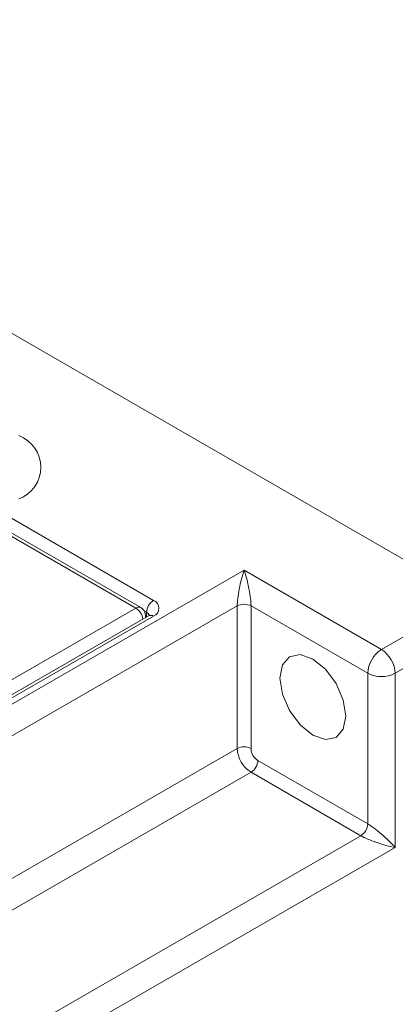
# Model space of a CAD drawing. Header units: millimetres. Extents: x -420 to 420, y -297 to 297.
# Tile 201 of 203: x 321 to 340, y 212 to 262. Entities that reach past the tile are written whole.
import ezdxf

# ---------------------------------------------------------------- set-up
doc = ezdxf.new("R2010")
doc.units = ezdxf.units.MM
doc.header["$MEASUREMENT"] = 0
doc.layers.add('layer 1', color=7, linetype='Continuous')

msp = doc.modelspace()

# ---------------------------------------------------------------- linework, layer by layer
at = {"layer": 'layer 1', "lineweight": 9}
for points in [[(344.0438, 232.5659), (344.0438, 232.5659), (292.424, 262.3653), (292.424, 262.3653)], [(327.0543, 232.0687), (327.0543, 232.0687), (317.9653, 237.3156), (317.9653, 237.3156)], [(326.8043, 232.0439), (326.8043, 232.0439), (317.9653, 237.1466), (317.9653, 237.1466)], [(319.7189, 237.0562), (319.7189, 237.0562), (327.7093, 232.4433), (327.7093, 232.4433)], [(269.8796, 197.9161), (269.8796, 197.9161), (332.3764, 233.9946), (332.3764, 233.9946)], [(332.3764, 233.9946), (332.3764, 233.9946), (339.4475, 229.9125), (339.4475, 229.9125)], [(332.3764, 233.9946), (332.3764, 233.9946), (332.3764, 233.9946), (332.3764, 233.9946)], [(332.3764, 233.9946), (332.3764, 233.9946), (332.3764, 233.9946), (332.3764, 233.9946)], [(332.1264, 233.0337), (332.1264, 233.0337), (332.1264, 233.0337), (332.1264, 233.0337)], [(332.6264, 233.0337), (332.6264, 233.0337), (332.6264, 233.0337), (332.6264, 233.0337)], [(327.7093, 232.4433), (327.4991, 232.3089), (327.3671, 232.0805), (327.3559, 231.8309)], [(339.4475, 229.9125), (339.4475, 229.9125), (344.0438, 232.5659), (344.0438, 232.5659)], [(332.0228, 232.1575), (332.0228, 232.1575), (270.5868, 196.6913), (270.5868, 196.6913)], [(274.4773, 201.8363), (274.4773, 201.8363), (326.8043, 232.0439), (326.8043, 232.0439)], [(327.0543, 232.0687), (326.9725, 232.1055), (326.8773, 232.0961), (326.8043, 232.0439)], [(327.1557, 231.4765), (327.1299, 231.7089), (327.0007, 231.9173), (326.8043, 232.0439)], [(327.3043, 231.6357), (327.3043, 231.8143), (327.2089, 231.9793), (327.0543, 232.0687)], [(327.3559, 231.8309), (327.3559, 231.8309), (327.2243, 231.9069), (327.2243, 231.9069)], [(332.73, 232.1575), (332.5082, 232.2723), (332.2446, 232.2723), (332.0228, 232.1575)], [(332.0228, 224.8086), (332.0228, 224.8086), (332.0228, 232.1575), (332.0228, 232.1575)], [(332.0228, 232.1575), (332.0228, 232.1575), (332.0228, 232.1575), (332.0228, 232.1575)], [(338.7405, 228.6877), (338.7405, 228.6877), (332.73, 232.1575), (332.73, 232.1575)], [(332.73, 232.1575), (332.73, 232.1575), (332.73, 232.1575), (332.73, 232.1575)], [(332.73, 232.1575), (332.73, 232.1575), (332.73, 224.8086), (332.73, 224.8086)], [(327.4593, 231.6517), (327.4593, 231.6517), (274.8497, 201.2807), (274.8497, 201.2807)], [(327.7093, 231.6269), (327.7093, 231.6269), (275.0997, 201.2559), (275.0997, 201.2559)], [(327.3043, 231.5621), (327.3043, 231.5621), (327.3043, 231.6357), (327.3043, 231.6357)], [(327.4963, 231.6713), (327.4731, 231.7415), (327.4225, 231.7991), (327.3559, 231.8309)], [(327.3559, 231.5919), (327.3559, 231.5919), (327.3559, 231.8309), (327.3559, 231.8309)], [(327.7093, 231.6269), (327.6365, 231.6793), (327.5411, 231.6887), (327.4593, 231.6517)], [(344.751, 231.3411), (344.751, 231.3411), (340.1547, 228.6877), (340.1547, 228.6877)], [(339.4475, 229.9125), (339.0269, 229.6433), (338.7631, 229.1867), (338.7405, 228.6877)], [(340.1547, 228.6877), (340.1319, 229.1867), (339.8683, 229.6433), (339.4475, 229.9125)], [(338.7405, 228.6877), (339.1839, 228.4581), (339.7113, 228.4581), (340.1547, 228.6877)], [(338.7405, 220.9305), (338.7405, 220.9305), (338.7405, 228.6877), (338.7405, 228.6877)], [(340.1547, 228.6877), (340.1547, 228.6877), (340.1547, 219.7057), (340.1547, 219.7057)], [(248.5826, 176.6395), (248.5826, 176.6395), (332.0228, 224.8086), (332.0228, 224.8086)], [(332.73, 224.8086), (332.5082, 224.9234), (332.2446, 224.9234), (332.0228, 224.8086)], [(332.0228, 224.8086), (332.0456, 224.3096), (332.3092, 223.8528), (332.73, 223.5838)], [(332.73, 224.8086), (332.7412, 224.559), (332.8732, 224.3308), (333.0834, 224.1962)], [(332.73, 223.5838), (332.9402, 223.7184), (333.0722, 223.9468), (333.0834, 224.1962)], [(333.0834, 224.1962), (333.0834, 224.1962), (338.7405, 220.9305), (338.7405, 220.9305)], [(332.73, 223.5838), (332.73, 223.5838), (249.2898, 175.4146), (249.2898, 175.4146)], [(338.3869, 220.3181), (338.3869, 220.3181), (332.73, 223.5838), (332.73, 223.5838)], [(338.3869, 220.3181), (338.5973, 220.4525), (338.7291, 220.6809), (338.7405, 220.9305)], [(338.7405, 220.9305), (338.7405, 220.9305), (338.7405, 220.9303), (338.7405, 220.9303)], [(254.9467, 172.149), (254.9467, 172.149), (338.3869, 220.3181), (338.3869, 220.3181)], [(338.3869, 220.3181), (338.3869, 220.3181), (338.3869, 220.3179), (338.3869, 220.3179)], [(339.4475, 220.4025), (339.4475, 220.4025), (339.4475, 220.4025), (339.4475, 220.4025)], [(340.1547, 219.7057), (340.1547, 219.7057), (255.6537, 170.9244), (255.6537, 170.9244)], [(339.1975, 219.9695), (339.1975, 219.9695), (339.1975, 219.9695), (339.1975, 219.9695)], [(340.1547, 219.7057), (340.1547, 219.7057), (340.1547, 219.7055), (340.1547, 219.7055)], [(340.1547, 219.7057), (340.1547, 219.7057), (340.1547, 219.7055), (340.1547, 219.7055)]]:
    msp.add_open_spline(points, degree=3, dxfattribs=at)
for points, knots in [([(320.7795, 237.6684), (321.4578, 237.9258), (321.9064, 238.5758), (321.9064, 239.3013), (321.9064, 239.3013), (321.9064, 240.0269), (321.4578, 240.6767), (320.7795, 240.9343)], [0, 0, 0, 0, 0.3333333, 0.3333333, 0.3333333, 0.3333333, 1, 1, 1, 1]), ([(332.3764, 233.9946), (332.2826, 233.724), (332.1926, 233.3783), (332.1264, 233.0337), (332.1264, 233.0337), (332.06, 232.6893), (332.0228, 232.3741), (332.0228, 232.1575)], [0, 0, 0, 0, 0.3333333, 0.3333333, 0.3333333, 0.3333333, 1, 1, 1, 1]), ([(332.3764, 233.9946), (332.2826, 233.724), (332.1926, 233.3783), (332.1264, 233.0337), (332.1264, 233.0337), (332.06, 232.6893), (332.0228, 232.3741), (332.0228, 232.1575)], [0, 0, 0, 0, 0.3333333, 0.3333333, 0.3333333, 0.3333333, 1, 1, 1, 1]), ([(332.3764, 233.9946), (332.2826, 233.724), (332.1926, 233.3783), (332.1264, 233.0337), (332.1264, 233.0337), (332.06, 232.6893), (332.0228, 232.3741), (332.0228, 232.1575)], [0, 0, 0, 0, 0.3333333, 0.3333333, 0.3333333, 0.3333333, 1, 1, 1, 1]), ([(332.3764, 233.9946), (332.2826, 233.724), (332.1926, 233.3783), (332.1264, 233.0337), (332.1264, 233.0337), (332.06, 232.6893), (332.0228, 232.3741), (332.0228, 232.1575)], [0, 0, 0, 0, 0.3333333, 0.3333333, 0.3333333, 0.3333333, 1, 1, 1, 1]), ([(332.3764, 233.9946), (332.2826, 233.724), (332.1926, 233.3783), (332.1264, 233.0337), (332.1264, 233.0337), (332.06, 232.6893), (332.0228, 232.3741), (332.0228, 232.1575)], [0, 0, 0, 0, 0.3333333, 0.3333333, 0.3333333, 0.3333333, 1, 1, 1, 1]), ([(332.3764, 233.9946), (332.2826, 233.724), (332.1926, 233.3783), (332.1264, 233.0337), (332.1264, 233.0337), (332.06, 232.6893), (332.0228, 232.3741), (332.0228, 232.1575)], [0, 0, 0, 0, 0.3333333, 0.3333333, 0.3333333, 0.3333333, 1, 1, 1, 1]), ([(332.3764, 233.9946), (332.2826, 233.724), (332.1926, 233.3783), (332.1264, 233.0337), (332.1264, 233.0337), (332.06, 232.6893), (332.0228, 232.3741), (332.0228, 232.1575)], [0, 0, 0, 0, 0.3333333, 0.3333333, 0.3333333, 0.3333333, 1, 1, 1, 1]), ([(332.3764, 233.9946), (332.2826, 233.724), (332.1926, 233.3783), (332.1264, 233.0337), (332.1264, 233.0337), (332.06, 232.6893), (332.0228, 232.3741), (332.0228, 232.1575)], [0, 0, 0, 0, 0.3333333, 0.3333333, 0.3333333, 0.3333333, 1, 1, 1, 1]), ([(332.3764, 233.9946), (332.2826, 233.724), (332.1926, 233.3783), (332.1264, 233.0337), (332.1264, 233.0337), (332.06, 232.6893), (332.0228, 232.3741), (332.0228, 232.1575)], [0, 0, 0, 0, 0.3333333, 0.3333333, 0.3333333, 0.3333333, 1, 1, 1, 1]), ([(332.3764, 233.9946), (332.2826, 233.724), (332.1926, 233.3783), (332.1264, 233.0337), (332.1264, 233.0337), (332.06, 232.6893), (332.0228, 232.3741), (332.0228, 232.1575)], [0, 0, 0, 0, 0.3333333, 0.3333333, 0.3333333, 0.3333333, 1, 1, 1, 1]), ([(332.3764, 233.9946), (332.2826, 233.724), (332.1926, 233.3783), (332.1264, 233.0337), (332.1264, 233.0337), (332.06, 232.6893), (332.0228, 232.3741), (332.0228, 232.1575)], [0, 0, 0, 0, 0.3333333, 0.3333333, 0.3333333, 0.3333333, 1, 1, 1, 1]), ([(332.3764, 233.9946), (332.2826, 233.724), (332.1926, 233.3783), (332.1264, 233.0337), (332.1264, 233.0337), (332.06, 232.6893), (332.0228, 232.3741), (332.0228, 232.1575)], [0, 0, 0, 0, 0.3333333, 0.3333333, 0.3333333, 0.3333333, 1, 1, 1, 1]), ([(332.3764, 233.9946), (332.2826, 233.724), (332.1926, 233.3783), (332.1264, 233.0337), (332.1264, 233.0337), (332.06, 232.6893), (332.0228, 232.3741), (332.0228, 232.1575)], [0, 0, 0, 0, 0.3333333, 0.3333333, 0.3333333, 0.3333333, 1, 1, 1, 1]), ([(332.3764, 233.9946), (332.2826, 233.724), (332.1926, 233.3783), (332.1264, 233.0337), (332.1264, 233.0337), (332.06, 232.6893), (332.0228, 232.3741), (332.0228, 232.1575)], [0, 0, 0, 0, 0.3333333, 0.3333333, 0.3333333, 0.3333333, 1, 1, 1, 1]), ([(332.3764, 233.9946), (332.2826, 233.724), (332.1926, 233.3783), (332.1264, 233.0337), (332.1264, 233.0337), (332.06, 232.6893), (332.0228, 232.3741), (332.0228, 232.1575)], [0, 0, 0, 0, 0.3333333, 0.3333333, 0.3333333, 0.3333333, 1, 1, 1, 1]), ([(332.3764, 233.9946), (332.2826, 233.724), (332.1926, 233.3783), (332.1264, 233.0337), (332.1264, 233.0337), (332.06, 232.6893), (332.0228, 232.3739), (332.0228, 232.1575)], [0, 0, 0, 0, 0.3333333, 0.3333333, 0.3333333, 0.3333333, 1, 1, 1, 1]), ([(332.3764, 233.9946), (332.2826, 233.724), (332.1926, 233.3783), (332.1264, 233.0337), (332.1264, 233.0337), (332.06, 232.6893), (332.0228, 232.3739), (332.0228, 232.1575)], [0, 0, 0, 0, 0.3333333, 0.3333333, 0.3333333, 0.3333333, 1, 1, 1, 1]), ([(332.3764, 233.9946), (332.2826, 233.724), (332.1926, 233.3783), (332.1264, 233.0337), (332.1264, 233.0337), (332.06, 232.6891), (332.0228, 232.3739), (332.0228, 232.1575)], [0, 0, 0, 0, 0.3333333, 0.3333333, 0.3333333, 0.3333333, 1, 1, 1, 1]), ([(332.3764, 233.9946), (332.2826, 233.724), (332.1926, 233.3783), (332.1264, 233.0337), (332.1264, 233.0337), (332.06, 232.6891), (332.0228, 232.3739), (332.0228, 232.1575)], [0, 0, 0, 0, 0.3333333, 0.3333333, 0.3333333, 0.3333333, 1, 1, 1, 1]), ([(332.3764, 233.9946), (332.2826, 233.724), (332.1926, 233.3783), (332.1264, 233.0337), (332.1264, 233.0337), (332.06, 232.6891), (332.0228, 232.3739), (332.0228, 232.1575)], [0, 0, 0, 0, 0.3333333, 0.3333333, 0.3333333, 0.3333333, 1, 1, 1, 1]), ([(332.3764, 233.9946), (332.2826, 233.724), (332.1926, 233.3783), (332.1264, 233.0337), (332.1264, 233.0337), (332.06, 232.6891), (332.0228, 232.3739), (332.0228, 232.1575)], [0, 0, 0, 0, 0.3333333, 0.3333333, 0.3333333, 0.3333333, 1, 1, 1, 1]), ([(332.73, 232.1575), (332.73, 232.3741), (332.6926, 232.6893), (332.6264, 233.0337), (332.6264, 233.0337), (332.56, 233.3783), (332.4702, 233.724), (332.3764, 233.9946)], [0, 0, 0, 0, 0.3333333, 0.3333333, 0.3333333, 0.3333333, 1, 1, 1, 1]), ([(332.73, 232.1575), (332.73, 232.3741), (332.6926, 232.6893), (332.6264, 233.0337), (332.6264, 233.0337), (332.56, 233.3783), (332.4702, 233.724), (332.3764, 233.9946)], [0, 0, 0, 0, 0.3333333, 0.3333333, 0.3333333, 0.3333333, 1, 1, 1, 1]), ([(332.73, 232.1575), (332.73, 232.3741), (332.6926, 232.6893), (332.6264, 233.0337), (332.6264, 233.0337), (332.56, 233.3783), (332.4702, 233.724), (332.3764, 233.9946)], [0, 0, 0, 0, 0.3333333, 0.3333333, 0.3333333, 0.3333333, 1, 1, 1, 1]), ([(332.73, 232.1575), (332.73, 232.3741), (332.6926, 232.6893), (332.6264, 233.0337), (332.6264, 233.0337), (332.56, 233.3783), (332.4702, 233.724), (332.3764, 233.9946)], [0, 0, 0, 0, 0.3333333, 0.3333333, 0.3333333, 0.3333333, 1, 1, 1, 1]), ([(332.73, 232.1575), (332.73, 232.3741), (332.6926, 232.6893), (332.6264, 233.0337), (332.6264, 233.0337), (332.56, 233.3783), (332.4702, 233.724), (332.3764, 233.9946)], [0, 0, 0, 0, 0.3333333, 0.3333333, 0.3333333, 0.3333333, 1, 1, 1, 1]), ([(332.73, 232.1575), (332.73, 232.3741), (332.6926, 232.6893), (332.6264, 233.0337), (332.6264, 233.0337), (332.56, 233.3783), (332.4702, 233.724), (332.3764, 233.9946)], [0, 0, 0, 0, 0.3333333, 0.3333333, 0.3333333, 0.3333333, 1, 1, 1, 1]), ([(332.73, 232.1575), (332.73, 232.3741), (332.6926, 232.6893), (332.6264, 233.0337), (332.6264, 233.0337), (332.56, 233.3783), (332.4702, 233.724), (332.3764, 233.9946)], [0, 0, 0, 0, 0.3333333, 0.3333333, 0.3333333, 0.3333333, 1, 1, 1, 1]), ([(332.73, 232.1575), (332.73, 232.3741), (332.6926, 232.6893), (332.6264, 233.0337), (332.6264, 233.0337), (332.56, 233.3783), (332.4702, 233.724), (332.3764, 233.9946)], [0, 0, 0, 0, 0.3333333, 0.3333333, 0.3333333, 0.3333333, 1, 1, 1, 1]), ([(332.73, 232.1575), (332.73, 232.3741), (332.6926, 232.6893), (332.6264, 233.0337), (332.6264, 233.0337), (332.56, 233.3783), (332.4702, 233.724), (332.3764, 233.9946)], [0, 0, 0, 0, 0.3333333, 0.3333333, 0.3333333, 0.3333333, 1, 1, 1, 1]), ([(332.73, 232.1575), (332.73, 232.3741), (332.6926, 232.6893), (332.6264, 233.0337), (332.6264, 233.0337), (332.56, 233.3783), (332.4702, 233.724), (332.3764, 233.9946)], [0, 0, 0, 0, 0.3333333, 0.3333333, 0.3333333, 0.3333333, 1, 1, 1, 1]), ([(332.73, 232.1575), (332.73, 232.3741), (332.6926, 232.6893), (332.6264, 233.0337), (332.6264, 233.0337), (332.56, 233.3783), (332.4702, 233.724), (332.3764, 233.9946)], [0, 0, 0, 0, 0.3333333, 0.3333333, 0.3333333, 0.3333333, 1, 1, 1, 1]), ([(332.73, 232.1575), (332.73, 232.3741), (332.6926, 232.6893), (332.6264, 233.0337), (332.6264, 233.0337), (332.56, 233.3783), (332.4702, 233.724), (332.3764, 233.9946)], [0, 0, 0, 0, 0.3333333, 0.3333333, 0.3333333, 0.3333333, 1, 1, 1, 1]), ([(332.73, 232.1575), (332.73, 232.3741), (332.6926, 232.6893), (332.6264, 233.0337), (332.6264, 233.0337), (332.56, 233.3783), (332.4702, 233.724), (332.3764, 233.9946)], [0, 0, 0, 0, 0.3333333, 0.3333333, 0.3333333, 0.3333333, 1, 1, 1, 1]), ([(332.73, 232.1575), (332.73, 232.3741), (332.6926, 232.6893), (332.6264, 233.0337), (332.6264, 233.0337), (332.56, 233.3783), (332.4702, 233.724), (332.3764, 233.9946)], [0, 0, 0, 0, 0.3333333, 0.3333333, 0.3333333, 0.3333333, 1, 1, 1, 1]), ([(332.73, 232.1575), (332.73, 232.3741), (332.6926, 232.6893), (332.6264, 233.0337), (332.6264, 233.0337), (332.56, 233.3783), (332.4702, 233.724), (332.3764, 233.9946)], [0, 0, 0, 0, 0.3333333, 0.3333333, 0.3333333, 0.3333333, 1, 1, 1, 1]), ([(332.73, 232.1575), (332.73, 232.3739), (332.6926, 232.6893), (332.6264, 233.0337), (332.6264, 233.0337), (332.56, 233.3783), (332.4702, 233.724), (332.3764, 233.9946)], [0, 0, 0, 0, 0.3333333, 0.3333333, 0.3333333, 0.3333333, 1, 1, 1, 1]), ([(332.73, 232.1575), (332.73, 232.3739), (332.6926, 232.6893), (332.6264, 233.0337), (332.6264, 233.0337), (332.56, 233.3783), (332.4702, 233.724), (332.3764, 233.9946)], [0, 0, 0, 0, 0.3333333, 0.3333333, 0.3333333, 0.3333333, 1, 1, 1, 1]), ([(332.73, 232.1575), (332.73, 232.3739), (332.6926, 232.6891), (332.6264, 233.0337), (332.6264, 233.0337), (332.56, 233.3783), (332.4702, 233.724), (332.3764, 233.9946)], [0, 0, 0, 0, 0.3333333, 0.3333333, 0.3333333, 0.3333333, 1, 1, 1, 1]), ([(332.73, 232.1575), (332.73, 232.3739), (332.6926, 232.6891), (332.6264, 233.0337), (332.6264, 233.0337), (332.56, 233.3783), (332.4702, 233.724), (332.3764, 233.9946)], [0, 0, 0, 0, 0.3333333, 0.3333333, 0.3333333, 0.3333333, 1, 1, 1, 1]), ([(332.73, 232.1575), (332.73, 232.3739), (332.6926, 232.6891), (332.6264, 233.0337), (332.6264, 233.0337), (332.56, 233.3783), (332.4702, 233.724), (332.3764, 233.9946)], [0, 0, 0, 0, 0.3333333, 0.3333333, 0.3333333, 0.3333333, 1, 1, 1, 1]), ([(332.73, 232.1575), (332.73, 232.3739), (332.6926, 232.6891), (332.6264, 233.0337), (332.6264, 233.0337), (332.56, 233.3783), (332.4702, 233.724), (332.3764, 233.9946)], [0, 0, 0, 0, 0.3333333, 0.3333333, 0.3333333, 0.3333333, 1, 1, 1, 1]), ([(327.7093, 231.6269), (327.8789, 231.6913), (327.9911, 231.8537), (327.9911, 232.0351), (327.9911, 232.0351), (327.9911, 232.2165), (327.8789, 232.3791), (327.7093, 232.4433)], [0, 0, 0, 0, 0.3333333, 0.3333333, 0.3333333, 0.3333333, 1, 1, 1, 1]), ([(327.2811, 231.5487), (327.2811, 231.5487), (327.2947, 231.5793), (327.2947, 231.5793), (327.2947, 231.5793), (327.2947, 231.5793), (327.3043, 231.6357), (327.3043, 231.6357)], [0, 0, 0, 0, 0.3333333, 0.3333333, 0.3333333, 0.3333333, 1, 1, 1, 1]), ([(327.5163, 231.6935), (327.5159, 231.6921), (327.5157, 231.6907), (327.5049, 231.6829), (327.5049, 231.6829), (327.4953, 231.6759), (327.4773, 231.6639), (327.4593, 231.6517)], [0, 0, 0, 0, 0.3333333, 0.3333333, 0.3333333, 0.3333333, 1, 1, 1, 1]), ([(337.6091, 226.4828), (337.6091, 226.4828), (337.4799, 227.3074), (337.4799, 227.3074), (337.4799, 227.3074), (337.4799, 227.3074), (337.1121, 228.1556), (337.1121, 228.1556), (337.1121, 228.1556), (337.1121, 228.1556), (336.5614, 228.8983), (336.5614, 228.8983), (336.5614, 228.8983), (336.5614, 228.8983), (335.912, 229.4223), (335.912, 229.4223), (335.912, 229.4223), (335.912, 229.4223), (335.2624, 229.6481), (335.2624, 229.6481), (335.2624, 229.6481), (335.2624, 229.6481), (334.712, 229.5411), (334.712, 229.5411), (334.712, 229.5411), (334.712, 229.5411), (334.344, 229.1177), (334.344, 229.1177), (334.344, 229.1177), (334.344, 229.1177), (334.2148, 228.4423), (334.2148, 228.4423), (334.2148, 228.4423), (334.2148, 228.4423), (334.344, 227.6178), (334.344, 227.6178), (334.344, 227.6178), (334.344, 227.6178), (334.712, 226.7696), (334.712, 226.7696), (334.712, 226.7696), (334.712, 226.7696), (335.2624, 226.027), (335.2624, 226.027), (335.2624, 226.027), (335.2624, 226.027), (335.912, 225.5028), (335.912, 225.5028), (335.912, 225.5028), (335.912, 225.5028), (336.5614, 225.2772), (336.5614, 225.2772), (336.5614, 225.2772), (336.5614, 225.2772), (337.1121, 225.3842), (337.1121, 225.3842), (337.1121, 225.3842), (337.1121, 225.3842), (337.4799, 225.8076), (337.4799, 225.8076), (337.4799, 225.8076), (337.4799, 225.8076), (337.6091, 226.4828), (337.6091, 226.4828)], [0, 0, 0, 0, 0.0588235, 0.0588235, 0.0588235, 0.0588235, 0.1176471, 0.1176471, 0.1176471, 0.1176471, 0.1764706, 0.1764706, 0.1764706, 0.1764706, 0.2352941, 0.2352941, 0.2352941, 0.2352941, 0.2941176, 0.2941176, 0.2941176, 0.2941176, 0.3529412, 0.3529412, 0.3529412, 0.3529412, 0.4117647, 0.4117647, 0.4117647, 0.4117647, 0.4705882, 0.4705882, 0.4705882, 0.4705882, 0.5294118, 0.5294118, 0.5294118, 0.5294118, 0.5882353, 0.5882353, 0.5882353, 0.5882353, 0.6470588, 0.6470588, 0.6470588, 0.6470588, 0.7058824, 0.7058824, 0.7058824, 0.7058824, 0.7647059, 0.7647059, 0.7647059, 0.7647059, 0.8235294, 0.8235294, 0.8235294, 0.8235294, 0.8823529, 0.8823529, 0.8823529, 0.8823529, 1, 1, 1, 1]), ([(340.1547, 219.7057), (339.9671, 219.9221), (339.7127, 220.1729), (339.4475, 220.4025), (339.4475, 220.4025), (339.1823, 220.6323), (338.9279, 220.8221), (338.7405, 220.9305)], [0, 0, 0, 0, 0.3333333, 0.3333333, 0.3333333, 0.3333333, 1, 1, 1, 1]), ([(340.1547, 219.7057), (339.9671, 219.9221), (339.7127, 220.1729), (339.4475, 220.4025), (339.4475, 220.4025), (339.1823, 220.6323), (338.9279, 220.8221), (338.7405, 220.9305)], [0, 0, 0, 0, 0.3333333, 0.3333333, 0.3333333, 0.3333333, 1, 1, 1, 1]), ([(340.1547, 219.7055), (339.9671, 219.9221), (339.7127, 220.1729), (339.4475, 220.4025), (339.4475, 220.4025), (339.1823, 220.6323), (338.9279, 220.8221), (338.7405, 220.9305)], [0, 0, 0, 0, 0.3333333, 0.3333333, 0.3333333, 0.3333333, 1, 1, 1, 1]), ([(340.1547, 219.7055), (339.9671, 219.9221), (339.7127, 220.1729), (339.4475, 220.4025), (339.4475, 220.4025), (339.1823, 220.6323), (338.9279, 220.8221), (338.7405, 220.9305)], [0, 0, 0, 0, 0.3333333, 0.3333333, 0.3333333, 0.3333333, 1, 1, 1, 1]), ([(340.1547, 219.7055), (339.9671, 219.9221), (339.7127, 220.1729), (339.4475, 220.4025), (339.4475, 220.4025), (339.1823, 220.6323), (338.9279, 220.8221), (338.7405, 220.9305)], [0, 0, 0, 0, 0.3333333, 0.3333333, 0.3333333, 0.3333333, 1, 1, 1, 1]), ([(340.1547, 219.7055), (339.9671, 219.9221), (339.7127, 220.1729), (339.4475, 220.4025), (339.4475, 220.4025), (339.1823, 220.6323), (338.9279, 220.8221), (338.7405, 220.9303)], [0, 0, 0, 0, 0.3333333, 0.3333333, 0.3333333, 0.3333333, 1, 1, 1, 1]), ([(340.1547, 219.7055), (339.9671, 219.9221), (339.7127, 220.1729), (339.4475, 220.4025), (339.4475, 220.4025), (339.1823, 220.6323), (338.9279, 220.8221), (338.7405, 220.9303)], [0, 0, 0, 0, 0.3333333, 0.3333333, 0.3333333, 0.3333333, 1, 1, 1, 1]), ([(340.1547, 219.7055), (339.9671, 219.9221), (339.7127, 220.1729), (339.4475, 220.4025), (339.4475, 220.4025), (339.1823, 220.6323), (338.9279, 220.8221), (338.7405, 220.9303)], [0, 0, 0, 0, 0.3333333, 0.3333333, 0.3333333, 0.3333333, 1, 1, 1, 1]), ([(340.1547, 219.7055), (339.9671, 219.9221), (339.7127, 220.1729), (339.4475, 220.4025), (339.4475, 220.4025), (339.1823, 220.6323), (338.9279, 220.8221), (338.7405, 220.9303)], [0, 0, 0, 0, 0.3333333, 0.3333333, 0.3333333, 0.3333333, 1, 1, 1, 1]), ([(340.1547, 219.7055), (339.9671, 219.9221), (339.7127, 220.1729), (339.4475, 220.4025), (339.4475, 220.4025), (339.1823, 220.6323), (338.9279, 220.8221), (338.7405, 220.9303)], [0, 0, 0, 0, 0.3333333, 0.3333333, 0.3333333, 0.3333333, 1, 1, 1, 1]), ([(340.1547, 219.7055), (339.9671, 219.9221), (339.7127, 220.1729), (339.4475, 220.4025), (339.4475, 220.4025), (339.1823, 220.6323), (338.9279, 220.8221), (338.7405, 220.9303)], [0, 0, 0, 0, 0.3333333, 0.3333333, 0.3333333, 0.3333333, 1, 1, 1, 1]), ([(340.1547, 219.7055), (339.9671, 219.9221), (339.7127, 220.1729), (339.4475, 220.4025), (339.4475, 220.4025), (339.1823, 220.6323), (338.9279, 220.8221), (338.7405, 220.9303)], [0, 0, 0, 0, 0.3333333, 0.3333333, 0.3333333, 0.3333333, 1, 1, 1, 1]), ([(340.1547, 219.7055), (339.9671, 219.9221), (339.7127, 220.1729), (339.4475, 220.4025), (339.4475, 220.4025), (339.1823, 220.6323), (338.9279, 220.8221), (338.7405, 220.9303)], [0, 0, 0, 0, 0.3333333, 0.3333333, 0.3333333, 0.3333333, 1, 1, 1, 1]), ([(340.1547, 219.7055), (339.9671, 219.9221), (339.7127, 220.1729), (339.4475, 220.4025), (339.4475, 220.4025), (339.1823, 220.6323), (338.9279, 220.8221), (338.7405, 220.9303)], [0, 0, 0, 0, 0.3333333, 0.3333333, 0.3333333, 0.3333333, 1, 1, 1, 1]), ([(340.1547, 219.7055), (339.9671, 219.9221), (339.7127, 220.1729), (339.4475, 220.4025), (339.4475, 220.4025), (339.1823, 220.6323), (338.9279, 220.8221), (338.7405, 220.9303)], [0, 0, 0, 0, 0.3333333, 0.3333333, 0.3333333, 0.3333333, 1, 1, 1, 1]), ([(340.1547, 219.7055), (339.9671, 219.9221), (339.7127, 220.1729), (339.4475, 220.4025), (339.4475, 220.4025), (339.1823, 220.6323), (338.9279, 220.8221), (338.7405, 220.9303)], [0, 0, 0, 0, 0.3333333, 0.3333333, 0.3333333, 0.3333333, 1, 1, 1, 1]), ([(340.1547, 219.7055), (339.9671, 219.9221), (339.7127, 220.1729), (339.4475, 220.4025), (339.4475, 220.4025), (339.1823, 220.6323), (338.9279, 220.8221), (338.7405, 220.9303)], [0, 0, 0, 0, 0.3333333, 0.3333333, 0.3333333, 0.3333333, 1, 1, 1, 1]), ([(340.1547, 219.7055), (339.9671, 219.9221), (339.7127, 220.1729), (339.4475, 220.4025), (339.4475, 220.4025), (339.1823, 220.6323), (338.9279, 220.8221), (338.7405, 220.9303)], [0, 0, 0, 0, 0.3333333, 0.3333333, 0.3333333, 0.3333333, 1, 1, 1, 1]), ([(340.1547, 219.7055), (339.9671, 219.9221), (339.7127, 220.1729), (339.4475, 220.4025), (339.4475, 220.4025), (339.1823, 220.6323), (338.9279, 220.8221), (338.7405, 220.9303)], [0, 0, 0, 0, 0.3333333, 0.3333333, 0.3333333, 0.3333333, 1, 1, 1, 1]), ([(340.1547, 219.7055), (339.9671, 219.9221), (339.7127, 220.1729), (339.4475, 220.4025), (339.4475, 220.4025), (339.1823, 220.6323), (338.9279, 220.8221), (338.7405, 220.9303)], [0, 0, 0, 0, 0.3333333, 0.3333333, 0.3333333, 0.3333333, 1, 1, 1, 1]), ([(340.1547, 219.7055), (339.9671, 219.9221), (339.7127, 220.1729), (339.4475, 220.4025), (339.4475, 220.4025), (339.1823, 220.6323), (338.9279, 220.8221), (338.7405, 220.9303)], [0, 0, 0, 0, 0.3333333, 0.3333333, 0.3333333, 0.3333333, 1, 1, 1, 1]), ([(338.3869, 220.3181), (338.5745, 220.2097), (338.8661, 220.0845), (339.1975, 219.9695), (339.1975, 219.9695), (339.5291, 219.8547), (339.8733, 219.7597), (340.1547, 219.7057)], [0, 0, 0, 0, 0.3333333, 0.3333333, 0.3333333, 0.3333333, 1, 1, 1, 1]), ([(338.3869, 220.3181), (338.5745, 220.2097), (338.8661, 220.0845), (339.1975, 219.9695), (339.1975, 219.9695), (339.5291, 219.8547), (339.8733, 219.7597), (340.1547, 219.7057)], [0, 0, 0, 0, 0.3333333, 0.3333333, 0.3333333, 0.3333333, 1, 1, 1, 1]), ([(338.3869, 220.3181), (338.5745, 220.2097), (338.8661, 220.0845), (339.1975, 219.9695), (339.1975, 219.9695), (339.5291, 219.8547), (339.8733, 219.7597), (340.1547, 219.7055)], [0, 0, 0, 0, 0.3333333, 0.3333333, 0.3333333, 0.3333333, 1, 1, 1, 1]), ([(338.3869, 220.3181), (338.5745, 220.2097), (338.8661, 220.0845), (339.1975, 219.9695), (339.1975, 219.9695), (339.5291, 219.8547), (339.8733, 219.7597), (340.1547, 219.7055)], [0, 0, 0, 0, 0.3333333, 0.3333333, 0.3333333, 0.3333333, 1, 1, 1, 1]), ([(338.3869, 220.3181), (338.5745, 220.2097), (338.8661, 220.0845), (339.1975, 219.9695), (339.1975, 219.9695), (339.5291, 219.8547), (339.8733, 219.7597), (340.1547, 219.7055)], [0, 0, 0, 0, 0.3333333, 0.3333333, 0.3333333, 0.3333333, 1, 1, 1, 1]), ([(338.3869, 220.3181), (338.5745, 220.2097), (338.8661, 220.0845), (339.1975, 219.9695), (339.1975, 219.9695), (339.5291, 219.8547), (339.8733, 219.7597), (340.1547, 219.7055)], [0, 0, 0, 0, 0.3333333, 0.3333333, 0.3333333, 0.3333333, 1, 1, 1, 1]), ([(338.3869, 220.3181), (338.5745, 220.2097), (338.8661, 220.0845), (339.1975, 219.9695), (339.1975, 219.9695), (339.5291, 219.8547), (339.8733, 219.7597), (340.1547, 219.7055)], [0, 0, 0, 0, 0.3333333, 0.3333333, 0.3333333, 0.3333333, 1, 1, 1, 1]), ([(338.3869, 220.3181), (338.5745, 220.2097), (338.8661, 220.0845), (339.1975, 219.9695), (339.1975, 219.9695), (339.5291, 219.8547), (339.8733, 219.7597), (340.1547, 219.7055)], [0, 0, 0, 0, 0.3333333, 0.3333333, 0.3333333, 0.3333333, 1, 1, 1, 1]), ([(338.3869, 220.3181), (338.5745, 220.2097), (338.8661, 220.0845), (339.1975, 219.9695), (339.1975, 219.9695), (339.5291, 219.8547), (339.8733, 219.7597), (340.1547, 219.7055)], [0, 0, 0, 0, 0.3333333, 0.3333333, 0.3333333, 0.3333333, 1, 1, 1, 1]), ([(338.3869, 220.3181), (338.5745, 220.2097), (338.8661, 220.0845), (339.1975, 219.9695), (339.1975, 219.9695), (339.5291, 219.8547), (339.8733, 219.7597), (340.1547, 219.7055)], [0, 0, 0, 0, 0.3333333, 0.3333333, 0.3333333, 0.3333333, 1, 1, 1, 1]), ([(338.3869, 220.3181), (338.5745, 220.2097), (338.8661, 220.0845), (339.1975, 219.9695), (339.1975, 219.9695), (339.5291, 219.8547), (339.8733, 219.7597), (340.1547, 219.7055)], [0, 0, 0, 0, 0.3333333, 0.3333333, 0.3333333, 0.3333333, 1, 1, 1, 1]), ([(338.3869, 220.3181), (338.5745, 220.2097), (338.8661, 220.0843), (339.1975, 219.9695), (339.1975, 219.9695), (339.5291, 219.8547), (339.8733, 219.7597), (340.1547, 219.7055)], [0, 0, 0, 0, 0.3333333, 0.3333333, 0.3333333, 0.3333333, 1, 1, 1, 1]), ([(338.3869, 220.3181), (338.5745, 220.2097), (338.8661, 220.0843), (339.1975, 219.9695), (339.1975, 219.9695), (339.5291, 219.8547), (339.8733, 219.7597), (340.1547, 219.7055)], [0, 0, 0, 0, 0.3333333, 0.3333333, 0.3333333, 0.3333333, 1, 1, 1, 1]), ([(338.3869, 220.3181), (338.5745, 220.2097), (338.8661, 220.0843), (339.1975, 219.9695), (339.1975, 219.9695), (339.5291, 219.8547), (339.8733, 219.7597), (340.1547, 219.7055)], [0, 0, 0, 0, 0.3333333, 0.3333333, 0.3333333, 0.3333333, 1, 1, 1, 1]), ([(338.3869, 220.3179), (338.5745, 220.2097), (338.8661, 220.0843), (339.1975, 219.9695), (339.1975, 219.9695), (339.5291, 219.8547), (339.8733, 219.7597), (340.1547, 219.7055)], [0, 0, 0, 0, 0.3333333, 0.3333333, 0.3333333, 0.3333333, 1, 1, 1, 1]), ([(338.3869, 220.3179), (338.5745, 220.2097), (338.8661, 220.0843), (339.1975, 219.9695), (339.1975, 219.9695), (339.5291, 219.8547), (339.8733, 219.7597), (340.1547, 219.7055)], [0, 0, 0, 0, 0.3333333, 0.3333333, 0.3333333, 0.3333333, 1, 1, 1, 1]), ([(338.3869, 220.3179), (338.5745, 220.2097), (338.8661, 220.0843), (339.1975, 219.9695), (339.1975, 219.9695), (339.5291, 219.8547), (339.8733, 219.7597), (340.1547, 219.7055)], [0, 0, 0, 0, 0.3333333, 0.3333333, 0.3333333, 0.3333333, 1, 1, 1, 1]), ([(338.3869, 220.3179), (338.5745, 220.2097), (338.8661, 220.0843), (339.1975, 219.9695), (339.1975, 219.9695), (339.5291, 219.8547), (339.8733, 219.7597), (340.1547, 219.7055)], [0, 0, 0, 0, 0.3333333, 0.3333333, 0.3333333, 0.3333333, 1, 1, 1, 1]), ([(338.3869, 220.3179), (338.5745, 220.2097), (338.8661, 220.0843), (339.1975, 219.9695), (339.1975, 219.9695), (339.5291, 219.8547), (339.8733, 219.7597), (340.1547, 219.7055)], [0, 0, 0, 0, 0.3333333, 0.3333333, 0.3333333, 0.3333333, 1, 1, 1, 1]), ([(338.3869, 220.3179), (338.5745, 220.2097), (338.8661, 220.0843), (339.1975, 219.9695), (339.1975, 219.9695), (339.5291, 219.8547), (339.8733, 219.7597), (340.1547, 219.7055)], [0, 0, 0, 0, 0.3333333, 0.3333333, 0.3333333, 0.3333333, 1, 1, 1, 1]), ([(338.3869, 220.3179), (338.5745, 220.2097), (338.8661, 220.0843), (339.1975, 219.9695), (339.1975, 219.9695), (339.5291, 219.8547), (339.8733, 219.7597), (340.1547, 219.7055)], [0, 0, 0, 0, 0.3333333, 0.3333333, 0.3333333, 0.3333333, 1, 1, 1, 1])]:
    msp.add_open_spline(points, degree=3, knots=knots, dxfattribs=at)

doc.saveas('drawing.dxf')
